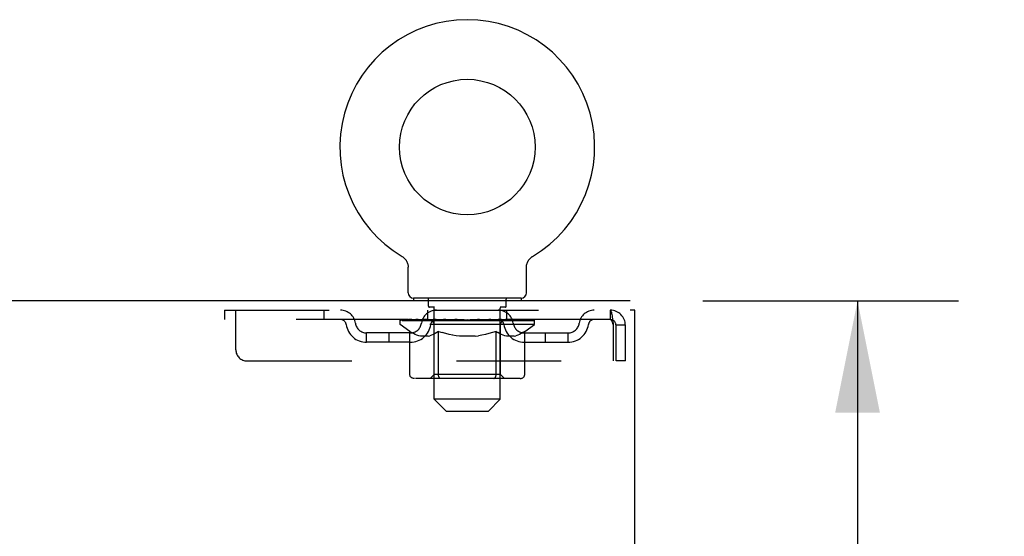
# Model space of a CAD drawing. Header units: inches. Extents: x 0 to 211, y 0 to 136.
# Tile 18 of 24: x 91.46 to 102.36, y 94.57 to 100.29. Entities that reach past the tile are written whole.
import ezdxf

# ---------------------------------------------------------------- set-up
doc = ezdxf.new("R2010")
doc.units = ezdxf.units.IN
doc.header["$LTSCALE"] = 11.589615
doc.header["$MEASUREMENT"] = 0
doc.linetypes.add('HIDDEN', pattern=[0.2, 0.1, -0.1])
doc.layers.get('0').update_dxf_attribs({"linetype": 'CONTINUOUS'})
doc.layers.add('DEFAULT_2', color=8, linetype='HIDDEN')
doc.layers.add('DIMENSIONS', color=7, linetype='CONTINUOUS')
doc.styles.get("Standard").update_dxf_attribs({"font": 'arial.ttf'})
doc.dimstyles.new('DIMSTYLE_1', dxfattribs={"dimtxt": 0.929648, "dimasz": 1.239531, "dimexe": 0.09, "dimexo": 0.07, "dimgap": 0.0375, "dimtad": 0, "dimtih": 1, "dimtoh": 1, "dimzin": 4, "dimdsep": 46, "dimtxsty": 'Standard', "dimblk": '_FILLED', "dimblk1": '_FILLED', "dimblk2": '_FILLED', "dimcen": 0.09, "dimadec": 3, "dimazin": 1, "dimtfac": 1, "dimtdec": 3, "dimtofl": 0, "dimtmove": 0, "dimatfit": 3, "dimldrblk": '_FILLED', "dimfxl": 0, "dimtolj": 1, "dimtzin": 4, "dimarcsym": 0})

# ---------------------------------------------------------------- blocks, each defined once
blk = doc.blocks.new('_FILLED')
at = {"color": 0, "linetype": 'ByBlock'}
blk.add_solid([(0, 0), (-1, 0.2), (-1, -0.2)], dxfattribs=at)
blk = doc.blocks.new('*D10')
at = {"layer": 'DIMENSIONS', "color": 2, "linetype": 'Continuous'}
for p, q in [((99.025, 97.181), (101.853, 97.181)), ((100.737, 97.181), (100.737, 87.923)), ((100.737, 76.806), (100.737, 86.064)), ((97.765, 76.806), (101.853, 76.806))]:
    blk.add_line(p, q, dxfattribs=at)
at = {"layer": 'DIMENSIONS', "color": 2, "linetype": 'Continuous', "xscale": 1.2395309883, "yscale": 1.2395309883, "zscale": 1.2395309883}
for p, rotation in [((100.737, 97.181), 90), ((100.737, 76.806), 270)]:
    blk.add_blockref('_FILLED', p, dxfattribs=dict(at, rotation=rotation))
at = {"layer": 'DIMENSIONS', "color": 2, "linetype": 'Continuous', "insert": (100.737, 87.459), "char_height": 0.9296, "width": 3.24858, "attachment_point": 2, "line_spacing_factor": 0.9}
blk.add_mtext('20.38', dxfattribs=at)

msp = doc.modelspace()

# ---------------------------------------------------------------- linework, layer by layer
at = {"color": 7, "linetype": 'Continuous'}
for p, q in [((95.695, 97.673), (95.699, 97.67)), ((95.696, 97.672), (95.697, 97.672)), ((95.699, 97.67), (95.704, 97.667)), ((95.704, 97.667), (95.708, 97.664)), ((95.708, 97.664), (95.712, 97.661)), ((95.712, 97.661), (95.716, 97.657)), ((95.716, 97.657), (95.72, 97.654)), ((95.72, 97.654), (95.723, 97.65)), ((95.723, 97.65), (95.727, 97.646)), ((95.727, 97.646), (95.73, 97.642)), ((95.73, 97.643), (95.734, 97.638)), ((97.103, 97.638), (97.106, 97.643)), ((97.106, 97.642), (97.11, 97.646)), ((97.109, 97.646), (97.113, 97.65)), ((97.113, 97.65), (97.117, 97.654)), ((97.117, 97.654), (97.121, 97.657)), ((97.12, 97.657), (97.125, 97.661)), ((97.124, 97.661), (97.129, 97.664)), ((97.128, 97.664), (97.133, 97.667)), ((97.133, 97.667), (97.137, 97.67)), ((97.133, 97.667), (97.134, 97.668)), ((97.137, 97.67), (97.141, 97.672)), ((97.14, 97.672), (97.141, 97.672)), ((95.734, 97.639), (95.737, 97.634)), ((95.737, 97.634), (95.74, 97.63)), ((95.74, 97.63), (95.742, 97.626)), ((95.742, 97.626), (95.745, 97.621)), ((95.745, 97.621), (95.748, 97.617)), ((95.748, 97.617), (95.75, 97.612)), ((95.75, 97.612), (95.752, 97.607)), ((95.752, 97.607), (95.754, 97.602)), ((95.754, 97.602), (95.756, 97.598)), ((95.756, 97.598), (95.757, 97.593)), ((95.757, 97.593), (95.759, 97.588)), ((95.759, 97.588), (95.76, 97.583)), ((95.76, 97.583), (95.761, 97.577)), ((95.761, 97.578), (95.762, 97.572)), ((95.762, 97.572), (95.762, 97.567)), ((95.762, 97.567), (95.763, 97.562)), ((95.763, 97.557), (95.763, 97.552)), ((95.763, 97.271), (95.763, 97.552)), ((97.073, 97.557), (97.074, 97.562)), ((97.073, 97.552), (97.073, 97.557)), ((97.073, 97.271), (97.073, 97.552)), ((97.074, 97.567), (97.075, 97.572)), ((97.074, 97.562), (97.074, 97.567)), ((97.075, 97.577), (97.076, 97.583)), ((97.075, 97.572), (97.075, 97.578)), ((97.076, 97.583), (97.078, 97.588)), ((97.078, 97.588), (97.079, 97.593)), ((97.079, 97.593), (97.081, 97.598)), ((97.081, 97.598), (97.082, 97.602)), ((97.082, 97.602), (97.084, 97.607)), ((97.084, 97.607), (97.087, 97.612)), ((97.086, 97.612), (97.089, 97.617)), ((97.091, 97.621), (97.094, 97.626)), ((97.094, 97.626), (97.097, 97.63)), ((97.097, 97.63), (97.1, 97.634)), ((97.1, 97.634), (97.103, 97.639)), ((95.823, 97.211), (95.823, 97.181)), ((97.013, 97.211), (95.823, 97.211)), ((97.013, 97.211), (97.013, 97.181)), ((98.22, 97.181), (58.824, 97.181)), ((98.272, 97.077), (98.22, 97.077)), ((98.272, 7.285), (98.272, 97.077))]:
    msp.add_line(p, q, dxfattribs=at)
for points in [[(95.763, 97.562), (95.763, 97.557), (95.763, 97.552)], [(97.089, 97.617), (97.091, 97.621), (97.094, 97.626)]]:
    msp.add_lwpolyline(points, dxfattribs=at)
msp.add_circle((96.418, 98.883), 0.75, dxfattribs=at)
for centre, radius, start, end in [((96.418, 98.883), 1.41, 300.818, 239.182), ((95.823, 97.271), 0.06, 180, 270), ((97.013, 97.271), 0.06, 270, 360)]:
    msp.add_arc(centre, radius, start, end, dxfattribs=at)
at = {"layer": 'DEFAULT_2', "color": 8, "linetype": 'HIDDEN'}
for p, q in [((95.695, 97.673), (95.695, 97.672)), ((95.703, 97.668), (95.704, 97.667)), ((97.141, 97.672), (97.141, 97.673)), ((97.141, 97.672), (97.141, 97.673)), ((95.988, 97.121), (95.988, 97.201)), ((96.055, 97.111), (95.998, 97.111)), ((96.053, 96.091), (96.053, 97.101)), ((96.838, 97.111), (96.781, 97.111)), ((96.783, 96.091), (96.783, 97.101)), ((96.848, 97.121), (96.848, 97.201)), ((93.731, 97.077), (93.731, 96.973)), ((93.731, 97.077), (98.001, 97.077)), ((93.856, 96.64), (93.856, 97.077)), ((94.831, 97.077), (94.831, 96.973)), ((95.981, 96.973), (95.981, 97.077)), ((96.856, 96.973), (96.856, 97.077)), ((98.001, 97.077), (98.001, 96.973)), ((98.004, 97.076), (98.001, 97.077)), ((98.001, 96.973), (93.731, 96.973)), ((95.675, 96.919), (95.675, 96.973)), ((97.162, 96.919), (95.675, 96.919)), ((95.783, 96.843), (95.675, 96.919)), ((95.686, 96.965), (95.686, 96.973)), ((95.697, 96.962), (95.697, 96.965)), ((95.697, 96.962), (97.14, 96.962)), ((95.707, 96.962), (95.707, 96.965)), ((95.708, 96.962), (95.708, 96.965)), ((95.72, 96.965), (95.72, 96.973)), ((95.739, 96.962), (95.739, 96.965)), ((95.741, 96.962), (95.741, 96.965)), ((95.774, 96.965), (95.774, 96.973)), ((95.792, 96.962), (95.792, 96.965)), ((95.795, 96.962), (95.795, 96.965)), ((96.031, 96.965), (95.802, 96.965)), ((95.849, 96.965), (95.849, 96.973)), ((95.85, 96.962), (95.85, 96.965)), ((95.851, 96.962), (95.851, 96.965)), ((95.854, 96.962), (95.854, 96.965)), ((95.863, 96.962), (95.863, 96.965)), ((95.864, 96.962), (95.864, 96.965)), ((95.868, 96.962), (95.868, 96.965)), ((95.871, 96.962), (95.871, 96.966)), ((95.875, 96.962), (95.875, 96.965)), ((95.894, 96.962), (95.894, 96.965)), ((95.912, 96.962), (95.912, 96.965)), ((95.914, 96.962), (95.914, 96.968)), ((95.94, 96.965), (95.94, 96.973)), ((95.94, 96.962), (95.94, 96.965)), ((95.952, 96.962), (95.952, 96.965)), ((95.957, 96.962), (95.957, 96.965)), ((95.965, 96.962), (95.965, 96.965)), ((95.98, 96.962), (95.98, 96.97)), ((96.001, 96.962), (96.001, 96.965)), ((96.004, 96.962), (96.004, 96.965)), ((96.031, 96.962), (96.031, 96.965)), ((96.11, 96.965), (96.044, 96.965)), ((96.046, 96.965), (96.046, 96.973)), ((96.052, 96.367), (96.052, 96.915)), ((96.055, 96.962), (96.055, 96.965)), ((96.06, 96.962), (96.06, 96.965)), ((96.067, 96.962), (96.067, 96.971)), ((96.075, 96.962), (96.075, 96.965)), ((96.086, 96.962), (96.086, 96.965)), ((96.11, 96.962), (96.11, 96.965)), ((96.197, 96.965), (96.135, 96.965)), ((96.159, 96.962), (96.159, 96.965)), ((96.164, 96.965), (96.164, 96.973)), ((96.168, 96.962), (96.168, 96.965)), ((96.171, 96.962), (96.171, 96.972)), ((96.174, 96.962), (96.174, 96.965)), ((96.184, 96.962), (96.184, 96.966)), ((96.197, 96.962), (96.197, 96.965)), ((96.292, 96.965), (96.234, 96.965)), ((96.25, 96.962), (96.25, 96.965)), ((96.283, 96.965), (96.418, 96.973)), ((96.289, 96.965), (96.289, 96.973)), ((96.29, 96.973), (96.289, 96.973)), ((96.29, 96.965), (96.29, 96.973)), ((96.29, 96.962), (96.29, 96.965)), ((96.292, 96.962), (96.292, 96.965)), ((96.295, 96.962), (96.295, 96.966)), ((96.296, 96.962), (96.296, 96.965)), ((96.39, 96.965), (96.339, 96.965)), ((96.347, 96.962), (96.347, 96.965)), ((96.39, 96.962), (96.39, 96.965)), ((96.415, 96.966), (96.415, 96.965)), ((96.415, 96.962), (96.415, 96.966)), ((96.415, 96.962), (96.415, 96.965)), ((96.418, 96.965), (96.418, 96.973)), ((96.418, 96.973), (96.553, 96.965)), ((96.421, 96.962), (96.421, 96.966)), ((96.421, 96.966), (96.421, 96.965)), ((96.421, 96.962), (96.421, 96.965)), ((96.446, 96.962), (96.446, 96.965)), ((96.446, 96.965), (96.497, 96.965)), ((96.489, 96.962), (96.489, 96.965)), ((96.54, 96.962), (96.54, 96.965)), ((96.542, 96.962), (96.542, 96.966)), ((96.545, 96.962), (96.545, 96.965)), ((96.545, 96.965), (96.602, 96.965)), ((96.547, 96.965), (96.547, 96.973)), ((96.547, 96.965), (96.547, 96.973)), ((96.547, 96.973), (96.547, 96.973)), ((96.547, 96.962), (96.547, 96.965)), ((96.586, 96.962), (96.586, 96.965)), ((96.639, 96.962), (96.639, 96.965)), ((96.639, 96.965), (96.702, 96.965)), ((96.653, 96.962), (96.653, 96.966)), ((96.662, 96.962), (96.662, 96.965)), ((96.665, 96.962), (96.665, 96.972)), ((96.668, 96.962), (96.668, 96.965)), ((96.672, 96.965), (96.672, 96.973)), ((96.678, 96.962), (96.678, 96.965)), ((96.727, 96.962), (96.727, 96.965)), ((96.727, 96.965), (96.792, 96.965)), ((96.751, 96.962), (96.751, 96.965)), ((96.762, 96.962), (96.762, 96.965)), ((96.769, 96.962), (96.769, 96.971)), ((96.776, 96.962), (96.776, 96.965)), ((96.782, 96.962), (96.782, 96.965)), ((96.784, 96.367), (96.784, 96.915)), ((96.79, 96.965), (96.79, 96.973)), ((96.805, 96.962), (96.805, 96.965)), ((96.805, 96.965), (97.162, 96.965)), ((96.833, 96.962), (96.833, 96.965)), ((96.835, 96.962), (96.835, 96.965)), ((96.856, 96.962), (96.856, 96.97)), ((96.872, 96.962), (96.872, 96.965)), ((96.88, 96.962), (96.88, 96.965)), ((96.885, 96.962), (96.885, 96.965)), ((96.896, 96.965), (96.896, 96.973)), ((96.896, 96.962), (96.896, 96.965)), ((96.922, 96.962), (96.922, 96.968)), ((96.924, 96.962), (96.924, 96.965)), ((96.942, 96.962), (96.942, 96.965)), ((96.962, 96.962), (96.962, 96.965)), ((96.966, 96.962), (96.966, 96.966)), ((96.969, 96.962), (96.969, 96.965)), ((96.973, 96.962), (96.973, 96.965)), ((96.973, 96.962), (96.973, 96.965)), ((96.983, 96.962), (96.983, 96.965)), ((96.986, 96.962), (96.986, 96.965)), ((96.986, 96.962), (96.986, 96.965)), ((96.988, 96.965), (96.988, 96.973)), ((97.02, 96.969), (97.16, 96.971)), ((97.02, 96.965), (97.02, 96.969)), ((97.041, 96.962), (97.041, 96.965)), ((97.045, 96.962), (97.045, 96.965)), ((97.054, 96.843), (97.162, 96.919)), ((97.062, 96.965), (97.062, 96.973)), ((97.095, 96.962), (97.095, 96.965)), ((97.097, 96.962), (97.097, 96.965)), ((97.117, 96.965), (97.117, 96.973)), ((97.128, 96.962), (97.128, 96.965)), ((97.129, 96.962), (97.129, 96.965)), ((97.14, 96.962), (97.14, 96.965)), ((97.15, 96.965), (97.15, 96.973)), ((97.16, 96.965), (97.16, 96.971)), ((97.162, 96.919), (97.162, 96.965)), ((98.034, 96.91), (98.034, 96.515)), ((98.064, 96.515), (98.064, 96.91)), ((98.168, 96.91), (98.064, 96.91)), ((98.168, 96.515), (98.168, 96.91)), ((95.304, 96.722), (95.304, 96.826)), ((95.787, 96.826), (95.304, 96.826)), ((95.554, 96.722), (95.554, 96.826)), ((95.783, 96.363), (95.783, 96.843)), ((95.783, 96.843), (95.803, 96.83)), ((95.822, 96.818), (95.802, 96.83)), ((95.842, 96.808), (95.822, 96.818)), ((95.861, 96.8), (95.841, 96.808)), ((95.88, 96.793), (95.86, 96.8)), ((95.899, 96.788), (95.88, 96.793)), ((95.984, 96.788), (95.899, 96.788)), ((95.984, 96.788), (96.003, 96.793)), ((96.022, 96.8), (96.003, 96.793)), ((96.042, 96.808), (96.022, 96.8)), ((96.061, 96.818), (96.041, 96.808)), ((96.081, 96.83), (96.061, 96.818)), ((96.1, 96.843), (96.08, 96.83)), ((96.1, 96.363), (96.1, 96.843)), ((96.1, 96.843), (96.14, 96.83)), ((96.18, 96.818), (96.14, 96.83)), ((96.219, 96.808), (96.179, 96.818)), ((96.257, 96.8), (96.218, 96.808)), ((96.295, 96.793), (96.256, 96.8)), ((96.333, 96.788), (96.294, 96.793)), ((96.504, 96.788), (96.333, 96.788)), ((96.504, 96.788), (96.542, 96.793)), ((96.58, 96.8), (96.542, 96.793)), ((96.619, 96.808), (96.58, 96.8)), ((96.657, 96.818), (96.618, 96.808)), ((96.696, 96.83), (96.656, 96.818)), ((96.736, 96.843), (96.696, 96.83)), ((96.736, 96.363), (96.736, 96.843)), ((96.736, 96.843), (96.756, 96.83)), ((96.776, 96.818), (96.756, 96.83)), ((96.795, 96.808), (96.775, 96.818)), ((96.814, 96.8), (96.795, 96.808)), ((96.833, 96.793), (96.814, 96.8)), ((96.852, 96.788), (96.833, 96.793)), ((96.938, 96.788), (96.852, 96.788)), ((96.938, 96.788), (96.957, 96.793)), ((96.976, 96.8), (96.957, 96.793)), ((96.995, 96.808), (96.976, 96.8)), ((97.014, 96.818), (96.995, 96.808)), ((97.034, 96.83), (97.014, 96.818)), ((97.054, 96.843), (97.034, 96.83)), ((97.05, 96.826), (97.533, 96.826)), ((97.054, 96.363), (97.054, 96.843)), ((97.283, 96.722), (97.283, 96.826)), ((97.533, 96.722), (97.533, 96.826)), ((95.787, 96.722), (95.304, 96.722)), ((97.05, 96.722), (97.533, 96.722)), ((93.981, 96.515), (98.034, 96.515)), ((98.168, 96.515), (98.064, 96.515)), ((96.052, 96.367), (96.006, 96.32)), ((96.784, 96.367), (96.052, 96.367)), ((96.784, 96.367), (96.831, 96.32)), ((97.004, 96.32), (95.833, 96.32)), ((96.114, 96.325), (96.111, 96.328)), ((96.119, 96.321), (96.116, 96.323)), ((96.122, 96.32), (96.119, 96.321)), ((96.125, 96.32), (96.122, 96.32)), ((96.783, 96.091), (96.053, 96.091)), ((96.183, 95.961), (96.053, 96.091)), ((96.653, 95.961), (96.783, 96.091)), ((96.183, 95.961), (96.653, 95.961))]:
    msp.add_line(p, q, dxfattribs=at)
for points in [[(98.004, 97.076), (98.006, 97.073), (98.008, 97.068), (98.011, 97.061), (98.013, 97.052), (98.015, 97.041), (98.018, 97.028), (98.02, 97.014), (98.022, 96.999), (98.025, 96.983), (98.027, 96.965), (98.029, 96.947), (98.032, 96.929), (98.034, 96.91)], [(98.008, 96.97), (98.006, 96.972), (98.004, 96.973), (98.001, 96.973)], [(98.008, 96.97), (98.011, 96.967), (98.013, 96.964), (98.015, 96.959), (98.018, 96.955), (98.02, 96.949), (98.022, 96.944), (98.025, 96.938), (98.027, 96.931), (98.029, 96.924), (98.032, 96.917), (98.034, 96.91)], [(95.833, 96.32), (95.827, 96.32), (95.821, 96.321), (95.815, 96.323), (95.809, 96.325), (95.804, 96.328), (95.799, 96.331), (95.794, 96.336), (95.79, 96.34), (95.787, 96.345), (95.785, 96.351), (95.783, 96.357), (95.783, 96.363)], [(96.101, 96.351), (96.101, 96.357), (96.1, 96.363)], [(96.103, 96.345), (96.101, 96.351), (96.101, 96.357), (96.1, 96.363)], [(96.116, 96.323), (96.114, 96.325), (96.111, 96.328), (96.108, 96.331), (96.106, 96.336), (96.104, 96.34), (96.103, 96.345)], [(96.108, 96.331), (96.106, 96.336), (96.104, 96.34)], [(96.711, 96.32), (96.714, 96.32), (96.717, 96.321), (96.72, 96.323), (96.723, 96.325), (96.725, 96.328), (96.728, 96.331), (96.73, 96.336), (96.732, 96.34), (96.734, 96.345), (96.735, 96.351), (96.736, 96.357), (96.736, 96.363)], [(97.004, 96.32), (97.01, 96.32), (97.016, 96.321), (97.022, 96.323), (97.027, 96.325), (97.033, 96.328), (97.038, 96.331), (97.042, 96.336), (97.046, 96.34), (97.049, 96.345), (97.052, 96.351), (97.053, 96.357), (97.054, 96.363)]]:
    msp.add_lwpolyline(points, dxfattribs=at)
for centre, radius, start, end in [((95.978, 97.201), 0.01, 0, 90), ((96.858, 97.201), 0.01, 90, 180), ((95.998, 97.121), 0.01, 180, 270), ((96.043, 97.101), 0.01, 0, 90), ((96.793, 97.101), 0.01, 90, 180), ((96.838, 97.121), 0.01, 270, 360), ((95.015, 96.91), 0.167, 8.0716, 90), ((96.076, 96.91), 0.167, 90, 171.9284), ((96.761, 96.91), 0.167, 8.0716, 90), ((97.822, 96.91), 0.167, 90, 171.9284), ((98.001, 96.91), 0.167, 0, 90), ((95.015, 96.911), 0.0625, 7.9863, 90), ((95.304, 96.951), 0.229, 187.9863, 270), ((95.304, 96.951), 0.125, 188.0716, 270), ((95.787, 96.951), 0.125, 270, 351.9284), ((95.787, 96.951), 0.229, 270, 352.0137), ((96.006, 96.915), 0.0466, 0, 90), ((96.075, 96.911), 0.0625, 90, 172.0137), ((96.761, 96.911), 0.0625, 7.9863, 90), ((96.831, 96.915), 0.0466, 90, 180), ((97.05, 96.951), 0.229, 187.9863, 270), ((97.05, 96.951), 0.125, 188.0716, 270), ((97.533, 96.951), 0.125, 270, 351.9284), ((97.533, 96.951), 0.229, 270, 352.0137), ((97.821, 96.911), 0.0625, 90, 172.0137), ((98.001, 96.91), 0.063, 0, 90), ((93.981, 96.64), 0.125, 180, 270)]:
    msp.add_arc(centre, radius, start, end, dxfattribs=at)
for centre, major_axis, ratio, start_param, end_param in [((96.418, 96.973), (0.743, 0.008), 0.059247, 2.966439, 3.140971), ((95.651, 96.959), (0.232, 0), 0.060167, 0.426548, 1.470503), ((96.418, 96.973), (0.744, 0), 0.060167, 3.141593, 3.316126), ((95.651, 96.952), (0.232, 0.002), 0.059247, 1.374323, 1.469882), ((96.418, 96.973), (0.743, 0.015), 0.056515, 2.79136, 2.965893), ((95.623, 96.959), (0.232, 0.002), 0.059247, 0.251393, 1.295349), ((95.703, 96.959), (0.232, -0.002), 0.059247, 0.601702, 1.645657), ((96.418, 96.973), (0.743, -0.008), 0.059247, -2.966439, -2.791906), ((95.703, 96.952), (0.232, 0), 0.060167, 1.549477, 1.645036), ((95.623, 96.952), (0.232, 0.005), 0.056515, 1.199244, 1.294804), ((95.707, 96.954), (0.192, 0.002), 0.059247, 1.051627, 1.625044), ((95.684, 96.954), (0.192, 0.004), 0.056515, 0.876548, 1.449966), ((95.752, 96.954), (0.192, 0), 0.060167, 1.226781, 1.800198), ((96.418, 96.973), (0.743, 0.022), 0.052059, 2.616423, 2.790956), ((95.619, 96.959), (0.232, 0.005), 0.056515, 0.076315, 1.120271), ((95.777, 96.959), (0.232, -0.005), 0.056515, 0.77678, 1.820736), ((96.418, 96.973), (0.743, -0.015), 0.056515, -2.79136, -2.616827), ((95.777, 96.952), (0.232, -0.002), 0.059247, 1.724631, 1.82019), ((95.619, 96.952), (0.232, 0.007), 0.052059, 1.024308, 1.119867), ((95.683, 96.954), (0.192, 0.006), 0.052059, 0.701611, 1.275029), ((95.817, 96.954), (0.192, -0.002), 0.059247, 1.401935, 1.975352), ((96.418, 96.973), (0.743, 0.029), 0.046022, 2.441677, 2.61621), ((95.87, 96.959), (0.232, -0.007), 0.052059, 0.951717, 1.995673), ((95.639, 96.959), (0.232, 0.007), 0.052059, -0.098622, 0.945334), ((96.418, 96.973), (0.743, -0.022), 0.052059, -2.616423, -2.441891), ((95.87, 96.952), (0.232, -0.005), 0.056515, 1.899709, 1.995269), ((95.639, 96.952), (0.232, 0.009), 0.046022, 0.849561, 0.945121), ((95.705, 96.954), (0.192, 0.007), 0.046022, 0.526865, 1.100283), ((95.9, 96.954), (0.192, -0.004), 0.056515, 1.577013, 2.150431), ((96.418, 96.973), (0.743, 0.034), 0.038593, 2.267147, 2.44168), ((95.979, 96.959), (0.232, -0.009), 0.046022, 1.126463, 2.170419), ((95.683, 96.959), (0.232, 0.009), 0.046022, -0.273368, 0.770588), ((96.418, 96.973), (0.743, -0.029), 0.046022, -2.441677, -2.267144), ((95.979, 96.952), (0.232, -0.007), 0.052059, 2.074646, 2.170205), ((95.683, 96.952), (0.232, 0.011), 0.038593, 0.675031, 0.77059), ((95.748, 96.954), (0.192, 0.009), 0.038593, 0.352335, 0.925752), ((95.999, 96.954), (0.192, -0.006), 0.052059, 1.75195, 2.325367), ((96.418, 96.973), (0.743, 0.039), 0.030002, 2.09283, 2.267363), ((96.102, 96.959), (0.232, -0.011), 0.038593, 1.300994, 2.344949), ((95.749, 96.959), (0.232, 0.011), 0.038593, -0.447899, 0.596057), ((96.418, 96.973), (0.743, -0.034), 0.038593, -2.267147, -2.092614), ((96.102, 96.952), (0.232, -0.009), 0.046022, 2.249392, 2.344952), ((95.749, 96.952), (0.232, 0.012), 0.030002, 0.500714, 0.596274), ((95.812, 96.954), (0.192, 0.01), 0.030002, 0.178018, 0.751436), ((96.111, 96.954), (0.192, -0.007), 0.046022, 1.926696, 2.500114), ((95.835, 96.959), (0.232, 0.012), 0.030002, -0.622215, 0.421741), ((96.418, 96.973), (0.743, 0.042), 0.020513, 1.918702, 2.093235), ((96.235, 96.959), (0.232, -0.012), 0.030002, 1.47531, 2.519266), ((96.418, 96.973), (0.743, -0.039), 0.030002, -2.09283, -1.918297), ((96.235, 96.952), (0.232, -0.011), 0.038593, 2.423923, 2.519482), ((95.835, 96.952), (0.232, 0.013), 0.020513, 0.326586, 0.422146), ((95.894, 96.954), (0.192, 0.011), 0.020513, 0.00389, 0.577307), ((96.232, 96.954), (0.192, -0.009), 0.038593, 2.101227, 2.674644), ((95.939, 96.959), (0.232, 0.013), 0.020513, -0.796343, 0.247613), ((96.418, 96.973), (0.743, 0.044), 0.010411, 1.744712, 1.919245), ((96.373, 96.959), (0.232, -0.013), 0.020513, 1.649438, 2.693394), ((96.418, 96.973), (0.743, -0.042), 0.020513, -1.918702, -1.744169), ((96.373, 96.952), (0.232, -0.012), 0.030002, 2.598239, 2.693799), ((95.939, 96.952), (0.232, 0.014), 0.010411, 0.152596, 0.248156), ((95.992, 96.954), (0.192, 0.011), 0.010411, 6.113086, 6.686503), ((96.358, 96.954), (0.192, -0.01), 0.030002, 2.275543, 2.848961), ((96.058, 96.959), (0.232, 0.014), 0.010411, -0.970333, -0.000837), ((96.512, 96.959), (0.232, -0.014), 0.010411, 1.823428, 2.867384), ((96.418, 96.973), (0.743, -0.044), 0.010411, -1.744712, -1.570179), ((96.512, 96.952), (0.232, -0.013), 0.020513, 2.772368, 2.867927), ((96.487, 96.954), (0.192, -0.011), 0.020513, 2.449671, 3.023089), ((96.324, 96.959), (0.232, 0.014), 0.010411, 0.274209, 1.318165), ((96.223, 96.954), (0.192, 0.011), 0.010411, -0.000452, 0.517932), ((96.188, 96.952), (0.232, 0.014), 0.010411, 0.099676, 0.195236), ((96.418, 96.973), (0.743, 0.044), 0.010411, -1.571413, -1.39688), ((96.649, 96.952), (0.232, -0.014), 0.010411, 2.946357, 3.041917), ((96.613, 96.954), (0.192, -0.011), 0.010411, 2.623661, 3.142044), ((96.464, 96.959), (0.232, 0.013), 0.020513, 0.448199, 1.492154), ((96.349, 96.954), (0.192, 0.011), 0.020513, 0.118504, 0.691921), ((96.324, 96.952), (0.232, 0.013), 0.020513, 0.273666, 0.369225), ((96.778, 96.959), (0.232, -0.014), 0.010411, -3.140756, -2.17126), ((96.418, 96.973), (0.743, 0.042), 0.020513, -1.397424, -1.222891), ((96.418, 96.973), (0.743, -0.044), 0.010411, 1.222347, 1.39688), ((96.602, 96.959), (0.232, 0.012), 0.030002, 0.622327, 1.666283), ((96.478, 96.954), (0.192, 0.01), 0.030002, 0.292632, 0.86605), ((96.845, 96.954), (0.192, -0.011), 0.010411, 2.738275, 3.311692), ((96.897, 96.959), (0.232, -0.013), 0.020513, 2.89398, 3.937936), ((96.464, 96.952), (0.232, 0.012), 0.030002, 0.447794, 0.543354), ((96.897, 96.952), (0.232, -0.014), 0.010411, 2.893437, 2.988996), ((96.418, 96.973), (0.743, 0.039), 0.030002, -1.223295, -1.048762), ((96.418, 96.973), (0.743, -0.042), 0.020513, 1.048358, 1.222891), ((96.734, 96.959), (0.232, 0.011), 0.038593, 0.796643, 1.840599), ((96.605, 96.954), (0.192, 0.009), 0.038593, 0.466948, 1.040366), ((96.943, 96.954), (0.192, -0.011), 0.020513, 2.564285, 3.137703), ((97.001, 96.959), (0.232, -0.012), 0.030002, 2.719852, 3.763807), ((96.857, 96.959), (0.232, 0.009), 0.046022, 0.971174, 2.01513), ((96.602, 96.952), (0.232, 0.011), 0.038593, 0.62211, 0.71767), ((97.001, 96.952), (0.232, -0.013), 0.020513, 2.719447, 2.815007), ((96.418, 96.973), (0.743, 0.034), 0.038593, -1.048979, -0.874446), ((96.418, 96.973), (0.743, -0.039), 0.030002, 0.874229, 1.048762), ((96.726, 96.954), (0.192, 0.007), 0.046022, 0.641479, 1.214897), ((96.967, 96.959), (0.232, 0.007), 0.052059, 1.14592, 2.189876), ((97.025, 96.954), (0.192, -0.01), 0.030002, 2.390157, 2.963574), ((97.088, 96.959), (0.232, -0.011), 0.038593, 2.545535, 3.589491), ((96.837, 96.954), (0.192, 0.006), 0.052059, 0.816225, 1.389643), ((96.734, 96.952), (0.232, 0.009), 0.046022, 0.796641, 0.892201), ((97.088, 96.952), (0.232, -0.012), 0.030002, 2.545319, 2.640878), ((97.06, 96.959), (0.232, 0.005), 0.056515, 1.320857, 2.364813), ((96.418, 96.973), (0.743, 0.029), 0.046022, -0.874448, -0.699915), ((96.418, 96.973), (0.743, -0.034), 0.038593, 0.699913, 0.874446), ((97.154, 96.959), (0.232, -0.009), 0.046022, 2.371005, 3.41496), ((97.088, 96.954), (0.192, -0.009), 0.038593, 2.21584, 2.789258), ((96.936, 96.954), (0.192, 0.004), 0.056515, 0.991162, 1.564579), ((97.133, 96.959), (0.232, 0.002), 0.059247, 1.495935, 2.539891), ((97.197, 96.959), (0.232, -0.007), 0.052059, 2.196258, 3.240214), ((97.132, 96.954), (0.192, -0.007), 0.046022, 2.04131, 2.614727), ((96.857, 96.952), (0.232, 0.007), 0.052059, 0.971387, 1.066947), ((97.154, 96.952), (0.232, -0.011), 0.038593, 2.371002, 2.466562), ((97.185, 96.959), (0.232, 0), 0.060167, 2.360678, 2.715045), ((97.218, 96.959), (0.232, -0.005), 0.056515, 2.021322, 3.065278), ((97.02, 96.954), (0.192, 0.002), 0.059247, 1.16624, 1.739658), ((96.418, 96.973), (0.743, 0.022), 0.052059, -0.699702, -0.525169), ((96.418, 96.973), (0.743, -0.029), 0.046022, 0.525382, 0.699915), ((97.213, 96.959), (0.232, -0.002), 0.059247, 1.846243, 2.890199), ((97.153, 96.954), (0.192, -0.006), 0.052059, 1.866564, 2.439981), ((97.085, 96.954), (0.192, 0), 0.060167, 1.341394, 1.914812), ((97.152, 96.954), (0.192, -0.004), 0.056515, 1.691627, 2.265045), ((97.129, 96.954), (0.192, -0.002), 0.059247, 1.516549, 2.089966), ((96.967, 96.952), (0.232, 0.005), 0.056515, 1.146324, 1.241883), ((97.197, 96.952), (0.232, -0.009), 0.046022, 2.196472, 2.292031), ((96.418, 96.973), (0.743, 0.015), 0.056515, -0.524765, -0.350233), ((96.418, 96.973), (0.743, -0.022), 0.052059, 0.350636, 0.525169), ((97.185, 96.952), (0.232, -0.002), 0.059247, 1.76727, 1.979233), ((97.06, 96.952), (0.232, 0.002), 0.059247, 1.321402, 1.416962), ((97.218, 96.952), (0.232, -0.007), 0.052059, 2.021726, 2.117285), ((96.418, 96.973), (0.743, 0.008), 0.059247, -0.349687, -0.175154), ((96.418, 96.973), (0.743, -0.015), 0.056515, 0.1757, 0.350233), ((97.133, 96.952), (0.232, 0), 0.060167, 1.496556, 1.592116), ((97.213, 96.952), (0.232, -0.005), 0.056515, 1.846789, 1.942348), ((96.418, 96.973), (0.743, -0.008), 0.059247, 6.276097, 6.458339), ((96.418, 96.973), (0.744, 0), 0.060167, -0.174533, -0.057527)]:
    msp.add_ellipse(centre, major_axis=major_axis, ratio=ratio, start_param=start_param, end_param=end_param, dxfattribs=at)

# ---------------------------------------------------------------- dimensions: what is measured, and where the dimension line sits
at = {"layer": 'DIMENSIONS', "color": 2, "linetype": 'Continuous'}
dim = msp.add_linear_dim(base=(100.737297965, 76.806198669), p1=(98.955348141, 97.181198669), p2=(97.694848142, 76.806198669), angle=270, dimstyle='DIMSTYLE_1', dxfattribs=at)
dim.commit()
dim.dimension.update_dxf_attribs({"geometry": '*D10', "text_midpoint": (100.723227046, 86.988515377), "dimtype": 160})

doc.saveas('drawing.dxf')
